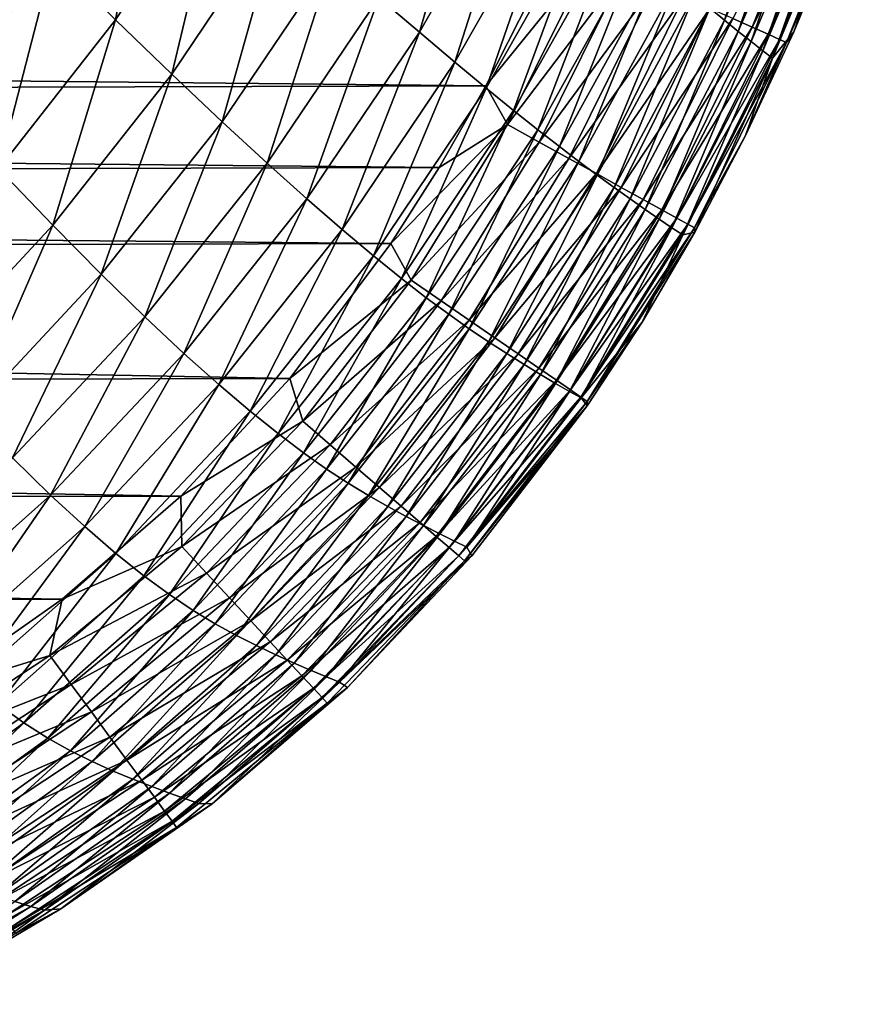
# Model space of a CAD drawing. Header units: metres. Extents: x -36 to 82, y -104 to 104.
# Tile 26 of 245: x 11.09 to 14.42, y -103.11 to -99.22. Entities that reach past the tile are written whole.
import ezdxf

# ---------------------------------------------------------------- set-up
doc = ezdxf.new("R2010")
doc.units = ezdxf.units.M
doc.layers.add('solid_FIT-SHOWER-153_SW0001', color=7, linetype='CONTINUOUS')

msp = doc.modelspace()

# ---------------------------------------------------------------- linework, layer by layer
at = {"layer": 'solid_FIT-SHOWER-153_SW0001'}
for points in [[(11.225257, -98.978554, -14.284266), (11.639279, -98.355476, -14.318007), (11.470763, -99.222504, -13.523234)], [(11.639279, -98.355476, -14.318007), (11.894329, -98.589325, -13.554794), (11.470763, -99.222504, -13.523234)], [(12.508847, -99.134537, -10.779952), (12.90964, -98.434814, -10.803015), (12.668374, -99.271294, -9.684706)], [(12.90964, -98.434814, -10.803015), (13.070707, -98.56691, -9.705391), (12.668374, -99.271294, -9.684706)], [(13.813272, -99.176903, 2.499219), (14.147563, -98.422325, 2.491454), (13.871118, -99.224144, 4.483791)], [(14.147563, -98.422325, 2.491454), (14.199776, -98.470955, 4.477202), (13.871118, -99.224144, 4.483791)], [(13.871118, -99.224144, 4.483791), (14.199776, -98.470955, 4.477202), (13.925433, -99.268143, 6.574761)], [(14.199776, -98.470955, 4.477202), (14.248517, -98.516426, 6.569259), (13.925433, -99.268143, 6.574761)], [(13.98068, -99.251976, 16.448061), (14.282809, -98.4953, 16.448601), (13.903913, -99.217842, 16.560923)], [(13.925433, -99.268143, 6.574761), (14.248517, -98.516426, 6.569259), (13.975814, -99.308472, 8.772879)], [(14.248517, -98.516426, 6.569259), (14.293585, -98.558235, 8.76836), (13.975814, -99.308472, 8.772879)], [(14.346518, -98.518181, 16.324326), (14.282809, -98.4953, 16.448601), (13.98068, -99.251976, 16.448061)], [(14.042502, -99.279457, 16.32366), (14.346518, -98.518181, 16.324326), (13.98068, -99.251976, 16.448061)], [(14.393409, -98.535019, 16.190079), (14.346518, -98.518181, 16.324326), (14.042502, -99.279457, 16.32366)], [(13.975814, -99.308472, 8.772879), (14.293585, -98.558235, 8.76836), (14.021478, -99.344437, 11.078933)], [(14.293585, -98.558235, 8.76836), (14.334416, -98.595566, 11.075296), (14.021478, -99.344437, 11.078933)], [(14.087968, -99.299675, 16.189287), (14.393409, -98.535019, 16.190079), (14.042502, -99.279457, 16.32366)], [(14.422026, -98.545296, 16.047422), (14.393409, -98.535019, 16.190079), (14.087968, -99.299675, 16.189287)], [(14.11566, -99.311981, 16.046509), (14.422026, -98.545296, 16.047422), (14.087968, -99.299675, 16.189287)], [(14.324741, -98.832047, 15.897711), (14.422026, -98.545296, 16.047422), (14.11566, -99.311981, 16.046509)], [(11.470763, -99.222504, -13.523234), (11.894329, -98.589325, -13.554794), (11.692576, -99.437469, -12.683267)], [(11.894329, -98.589325, -13.554794), (12.123755, -98.795876, -12.712329), (11.692576, -99.437469, -12.683267)], [(12.668374, -99.271294, -9.684706), (13.070707, -98.56691, -9.705391), (12.80863, -99.389503, -8.49983)], [(13.070707, -98.56691, -9.705391), (13.211125, -98.68174, -8.518282), (12.80863, -99.389503, -8.49983)], [(14.021478, -99.344437, 11.078933), (14.334416, -98.595566, 11.075296), (14.060274, -99.374138, 13.49389)], [(14.334416, -98.595566, 11.075296), (14.369131, -98.626465, 13.491096), (14.060274, -99.374138, 13.49389)], [(14.060274, -99.374138, 13.49389), (14.369131, -98.626465, 13.491096), (14.14429, -99.269531, 15.897127)], [(14.369131, -98.626465, 13.491096), (14.324741, -98.832047, 15.897711), (14.14429, -99.269531, 15.897127)], [(10.956178, -98.704018, -14.968903), (11.225257, -98.978554, -14.284266), (10.775013, -99.556778, -14.249972)], [(12.80863, -99.389503, -8.49983), (13.211125, -98.68174, -8.518282), (12.931675, -99.491524, -7.22264)], [(13.211125, -98.68174, -8.518282), (13.333091, -98.781548, -7.239059), (12.931675, -99.491524, -7.22264)], [(12.931675, -99.491524, -7.22264), (13.333091, -98.781548, -7.239059), (13.039707, -99.579613, -5.850672)], [(13.333091, -98.781548, -7.239059), (13.438948, -98.868446, -5.865272), (13.039707, -99.579613, -5.850672)], [(11.692576, -99.437469, -12.683267), (12.123755, -98.795876, -12.712329), (11.891067, -99.625275, -11.76179)], [(12.123755, -98.795876, -12.712329), (12.327993, -98.97686, -11.788262), (11.891067, -99.625275, -11.76179)], [(14.14429, -99.269531, 15.897127), (14.324741, -98.832047, 15.897711), (14.11566, -99.311981, 16.046509)], [(13.039707, -99.579613, -5.850672), (13.438948, -98.868446, -5.865272), (13.135081, -99.655884, -4.38172)], [(13.438948, -98.868446, -5.865272), (13.531211, -98.944412, -4.394674), (13.135081, -99.655884, -4.38172)], [(13.135081, -99.655884, -4.38172), (13.531211, -98.944412, -4.394674), (13.22016, -99.722435, -2.81359)], [(13.531211, -98.944412, -4.394674), (13.612406, -99.011406, -2.825031), (13.22016, -99.722435, -2.81359)], [(10.775013, -99.556778, -14.249972), (11.225257, -98.978554, -14.284266), (11.009849, -99.809898, -13.491106)], [(11.225257, -98.978554, -14.284266), (11.470763, -99.222504, -13.523234), (11.009849, -99.809898, -13.491106)], [(11.891067, -99.625275, -11.76179), (12.327993, -98.97686, -11.788262), (12.067916, -99.788307, -10.756075)], [(12.327993, -98.97686, -11.788262), (12.508847, -99.134537, -10.779952), (12.067916, -99.788307, -10.756075)], [(13.345487, -98.969566, 16.897358), (13.105403, -99.136932, 16.90811), (12.930223, -99.482498, 16.90811)], [(13.015494, -99.635574, 16.897346), (13.345487, -98.969566, 16.897358), (12.930223, -99.482498, 16.90811)], [(13.475733, -99.027473, 16.865675), (13.345487, -98.969566, 16.897358), (13.015494, -99.635574, 16.897346)], [(13.140306, -99.704491, 16.865631), (13.475733, -99.027473, 16.865675), (13.015494, -99.635574, 16.897346)], [(13.598115, -99.081886, 16.814623), (13.475733, -99.027473, 16.865675), (13.140306, -99.704491, 16.865631)], [(13.22016, -99.722435, -2.81359), (13.612406, -99.011406, -2.825031), (13.297308, -99.781372, -1.14409)], [(13.612406, -99.011406, -2.825031), (13.685057, -99.071381, -1.154109), (13.297308, -99.781372, -1.14409)], [(13.257574, -99.769241, 16.814531), (13.598115, -99.081886, 16.814623), (13.140306, -99.704491, 16.865631)], [(13.711216, -99.132172, 16.74577), (13.598115, -99.081886, 16.814623), (13.257574, -99.769241, 16.814531)], [(13.297308, -99.781372, -1.14409), (13.685057, -99.071381, -1.154109), (13.368751, -99.834694, 0.628868)], [(13.685057, -99.071381, -1.154109), (13.751553, -99.126198, 0.620216), (13.368751, -99.834694, 0.628868)], [(-13.067122, -99.215973, 16.90811), (12.930223, -99.482498, 16.90811), (13.105403, -99.136932, 16.90811)], [(12.067916, -99.788307, -10.756075), (12.508847, -99.134537, -10.779952), (12.225046, -99.929054, -9.663363)], [(12.508847, -99.134537, -10.779952), (12.668374, -99.271294, -9.684706), (12.225046, -99.929054, -9.663363)], [(13.36594, -99.829079, 16.745613), (13.711216, -99.132172, 16.74577), (13.257574, -99.769241, 16.814531)], [(13.813621, -99.177696, 16.660681), (13.711216, -99.132172, 16.74577), (13.36594, -99.829079, 16.745613)], [(13.368751, -99.834694, 0.628868), (13.751553, -99.126198, 0.620216), (13.435699, -99.88356, 2.506574)], [(13.751553, -99.126198, 0.620216), (13.813272, -99.176903, 2.499219), (13.435699, -99.88356, 2.506574)], [(13.464046, -99.883247, 16.66045), (13.813621, -99.177696, 16.660681), (13.36594, -99.829079, 16.745613)], [(13.435699, -99.88356, 2.506574), (13.813272, -99.176903, 2.499219), (13.498885, -99.928764, 4.489954)], [(13.903913, -99.217842, 16.560923), (13.813621, -99.177696, 16.660681), (13.464046, -99.883247, 16.66045)], [(13.813272, -99.176903, 2.499219), (13.871118, -99.224144, 4.483791), (13.498885, -99.928764, 4.489954)], [(-13.067122, -99.215973, 16.90811), (-12.890129, -99.55616, 16.90811), (12.930223, -99.482498, 16.90811)], [(13.550538, -99.931, 16.560606), (13.903913, -99.217842, 16.560923), (13.464046, -99.883247, 16.66045)], [(13.98068, -99.251976, 16.448061), (13.903913, -99.217842, 16.560923), (13.550538, -99.931, 16.560606)], [(11.009849, -99.809898, -13.491106), (11.470763, -99.222504, -13.523234), (11.222959, -100.032433, -12.653646)], [(11.470763, -99.222504, -13.523234), (11.692576, -99.437469, -12.683267), (11.222959, -100.032433, -12.653646)], [(13.498885, -99.928764, 4.489954), (13.871118, -99.224144, 4.483791), (13.558471, -99.970634, 6.579863)], [(13.624055, -99.971596, 16.447653), (13.98068, -99.251976, 16.448061), (13.550538, -99.931, 16.560606)], [(13.871118, -99.224144, 4.483791), (13.925433, -99.268143, 6.574761), (13.558471, -99.970634, 6.579863)], [(14.042502, -99.279457, 16.32366), (13.98068, -99.251976, 16.448061), (13.624055, -99.971596, 16.447653)], [(12.225046, -99.929054, -9.663363), (12.668374, -99.271294, -9.684706), (12.364378, -100.050003, -8.480892)], [(12.668374, -99.271294, -9.684706), (12.80863, -99.389503, -8.49983), (12.364378, -100.050003, -8.480892)], [(13.558471, -99.970634, 6.579863), (13.925433, -99.268143, 6.574761), (13.613853, -100.008888, 8.777057)], [(13.925433, -99.268143, 6.574761), (13.975814, -99.308472, 8.772879), (13.613853, -100.008888, 8.777057)], [(13.683242, -100.004272, 16.323158), (14.042502, -99.279457, 16.32366), (13.624055, -99.971596, 16.447653)], [(14.087968, -99.299675, 16.189287), (14.042502, -99.279457, 16.32366), (13.683242, -100.004272, 16.323158)], [(13.953825, -99.678848, 15.896648), (14.14429, -99.269531, 15.897127), (14.11566, -99.311981, 16.046509)], [(14.060274, -99.374138, 13.49389), (14.14429, -99.269531, 15.897127), (13.953825, -99.678848, 15.896648)], [(13.613853, -100.008888, 8.777057), (13.975814, -99.308472, 8.772879), (13.664042, -100.042923, 11.082314)], [(13.975814, -99.308472, 8.772879), (14.021478, -99.344437, 11.078933), (13.664042, -100.042923, 11.082314)], [(13.726741, -100.028297, 16.188692), (14.087968, -99.299675, 16.189287), (13.683242, -100.004272, 16.323158)], [(14.11566, -99.311981, 16.046509), (14.087968, -99.299675, 16.189287), (13.726741, -100.028297, 16.188692)], [(13.753195, -100.0429, 16.04582), (14.11566, -99.311981, 16.046509), (13.726741, -100.028297, 16.188692)], [(13.953825, -99.678848, 15.896648), (14.11566, -99.311981, 16.046509), (13.753195, -100.0429, 16.04582)], [(13.664042, -100.042923, 11.082314), (14.021478, -99.344437, 11.078933), (13.706642, -100.070992, 13.496523)], [(14.021478, -99.344437, 11.078933), (14.060274, -99.374138, 13.49389), (13.706642, -100.070992, 13.496523)], [(13.706642, -100.070992, 13.496523), (14.060274, -99.374138, 13.49389), (13.754448, -100.059875, 15.896288)], [(14.060274, -99.374138, 13.49389), (13.953825, -99.678848, 15.896648), (13.754448, -100.059875, 15.896288)], [(12.364378, -100.050003, -8.480892), (12.80863, -99.389503, -8.49983), (12.487836, -100.153641, -7.205916)], [(12.80863, -99.389503, -8.49983), (12.931675, -99.491524, -7.22264), (12.487836, -100.153641, -7.205916)], [(11.222959, -100.032433, -12.653646), (11.692576, -99.437469, -12.683267), (11.414677, -100.226295, -11.734803)], [(11.692576, -99.437469, -12.683267), (11.891067, -99.625275, -11.76179), (11.414677, -100.226295, -11.734803)], [(-12.890129, -99.55616, 16.90811), (12.746457, -99.804489, 16.90811), (12.930223, -99.482498, 16.90811)], [(12.487836, -100.153641, -7.205916), (12.931675, -99.491524, -7.22264), (12.597464, -100.242348, -5.835949)], [(12.931675, -99.491524, -7.22264), (13.039707, -99.579613, -5.850672), (12.597464, -100.242348, -5.835949)], [(13.015494, -99.635574, 16.897346), (12.930223, -99.482498, 16.90811), (12.746457, -99.804489, 16.90811)], [(-12.890129, -99.55616, 16.90811), (-12.704674, -99.872894, 16.90811), (12.746457, -99.804489, 16.90811)], [(12.597464, -100.242348, -5.835949), (13.039707, -99.579613, -5.850672), (12.695434, -100.318359, -4.368814)], [(13.039707, -99.579613, -5.850672), (13.135081, -99.655884, -4.38172), (12.695434, -100.318359, -4.368814)], [(11.414677, -100.226295, -11.734803), (11.891067, -99.625275, -11.76179), (11.586564, -100.393974, -10.731757)], [(11.891067, -99.625275, -11.76179), (12.067916, -99.788307, -10.756075), (11.586564, -100.393974, -10.731757)], [(13.015494, -99.635574, 16.897346), (12.746457, -99.804489, 16.90811), (12.555973, -100.10479, 16.90811)], [(12.636459, -100.249596, 16.897341), (13.015494, -99.635574, 16.897346), (12.555973, -100.10479, 16.90811)], [(13.140306, -99.704491, 16.865631), (13.015494, -99.635574, 16.897346), (12.636459, -100.249596, 16.897341)], [(12.695434, -100.318359, -4.368814), (13.135081, -99.655884, -4.38172), (12.78393, -100.383919, -2.802349)], [(13.135081, -99.655884, -4.38172), (13.22016, -99.722435, -2.81359), (12.78393, -100.383919, -2.802349)], [(13.754448, -100.059875, 15.896288), (13.953825, -99.678848, 15.896648), (13.753195, -100.0429, 16.04582)], [(12.753847, -100.330505, 16.86561), (13.140306, -99.704491, 16.865631), (12.636459, -100.249596, 16.897341)], [(13.257574, -99.769241, 16.814531), (13.140306, -99.704491, 16.865631), (12.753847, -100.330505, 16.86561)], [(12.78393, -100.383919, -2.802349), (13.22016, -99.722435, -2.81359), (12.865134, -100.441261, -1.134392)], [(13.22016, -99.722435, -2.81359), (13.297308, -99.781372, -1.14409), (12.865134, -100.441261, -1.134392)], [(11.586564, -100.393974, -10.731757), (12.067916, -99.788307, -10.756075), (11.74041, -100.538071, -9.641677)], [(12.067916, -99.788307, -10.756075), (12.225046, -99.929054, -9.663363), (11.74041, -100.538071, -9.641677)], [(12.864137, -100.406525, 16.814484), (13.257574, -99.769241, 16.814531), (12.753847, -100.330505, 16.86561)], [(13.36594, -99.829079, 16.745613), (13.257574, -99.769241, 16.814531), (12.864137, -100.406525, 16.814484)], [(12.865134, -100.441261, -1.134392), (13.297308, -99.781372, -1.14409), (12.941094, -100.492508, 0.637117)], [(13.297308, -99.781372, -1.14409), (13.368751, -99.834694, 0.628868), (12.941094, -100.492508, 0.637117)], [(-12.704674, -99.872894, 16.90811), (12.555973, -100.10479, 16.90811), (12.746457, -99.804489, 16.90811)], [(11.009849, -99.809898, -13.491106), (11.222959, -100.032433, -12.653646), (10.714763, -100.578979, -12.623953)], [(12.966049, -100.476768, 16.745533), (13.36594, -99.829079, 16.745613), (12.864137, -100.406525, 16.814484)], [(12.941094, -100.492508, 0.637117), (13.368751, -99.834694, 0.628868), (13.012842, -100.538979, 2.513487)], [(13.464046, -99.883247, 16.66045), (13.36594, -99.829079, 16.745613), (12.966049, -100.476768, 16.745533)], [(13.368751, -99.834694, 0.628868), (13.435699, -99.88356, 2.506574), (13.012842, -100.538979, 2.513487)], [(-12.704674, -99.872894, 16.90811), (-12.513104, -100.167725, 16.90811), (12.555973, -100.10479, 16.90811)], [(13.05831, -100.540359, 16.66033), (13.464046, -99.883247, 16.66045), (12.966049, -100.476768, 16.745533)], [(13.012842, -100.538979, 2.513487), (13.435699, -99.88356, 2.506574), (13.080929, -100.581566, 4.495675)], [(13.550538, -99.931, 16.560606), (13.464046, -99.883247, 16.66045), (13.05831, -100.540359, 16.66033)], [(13.435699, -99.88356, 2.506574), (13.498885, -99.928764, 4.489954), (13.080929, -100.581566, 4.495675)], [(11.74041, -100.538071, -9.641677), (12.225046, -99.929054, -9.663363), (11.877999, -100.661186, -8.461731)], [(12.225046, -99.929054, -9.663363), (12.364378, -100.050003, -8.480892), (11.877999, -100.661186, -8.461731)], [(13.13964, -100.596413, 16.560442), (13.550538, -99.931, 16.560606), (13.05831, -100.540359, 16.66033)], [(13.080929, -100.581566, 4.495675), (13.498885, -99.928764, 4.489954), (13.145335, -100.62075, 6.584557)], [(13.624055, -99.971596, 16.447653), (13.550538, -99.931, 16.560606), (13.13964, -100.596413, 16.560442)], [(13.498885, -99.928764, 4.489954), (13.558471, -99.970634, 6.579863), (13.145335, -100.62075, 6.584557)], [(13.208763, -100.644058, 16.447441), (13.624055, -99.971596, 16.447653), (13.13964, -100.596413, 16.560442)], [(13.145335, -100.62075, 6.584557), (13.558471, -99.970634, 6.579863), (13.20527, -100.65638, 8.78089)], [(13.558471, -99.970634, 6.579863), (13.613853, -100.008888, 8.777057), (13.20527, -100.65638, 8.78089)], [(13.683242, -100.004272, 16.323158), (13.624055, -99.971596, 16.447653), (13.208763, -100.644058, 16.447441)], [(10.714763, -100.578979, -12.623953), (11.222959, -100.032433, -12.653646), (10.898716, -100.778145, -11.707737)], [(11.222959, -100.032433, -12.653646), (11.414677, -100.226295, -11.734803), (10.898716, -100.778145, -11.707737)], [(13.20527, -100.65638, 8.78089), (13.613853, -100.008888, 8.777057), (13.259552, -100.688004, 11.085434)], [(13.264403, -100.682404, 16.322899), (13.683242, -100.004272, 16.323158), (13.208763, -100.644058, 16.447441)], [(13.613853, -100.008888, 8.777057), (13.664042, -100.042923, 11.082314), (13.259552, -100.688004, 11.085434)], [(13.726741, -100.028297, 16.188692), (13.683242, -100.004272, 16.323158), (13.264403, -100.682404, 16.322899)], [(13.305283, -100.710579, 16.188383), (13.726741, -100.028297, 16.188692), (13.264403, -100.682404, 16.322899)], [(13.753195, -100.0429, 16.04582), (13.726741, -100.028297, 16.188692), (13.305283, -100.710579, 16.188383)], [(11.877999, -100.661186, -8.461731), (12.364378, -100.050003, -8.480892), (12.001123, -100.765907, -7.189099)], [(12.364378, -100.050003, -8.480892), (12.487836, -100.153641, -7.205916), (12.001123, -100.765907, -7.189099)], [(13.259552, -100.688004, 11.085434), (13.664042, -100.042923, 11.082314), (13.305571, -100.714035, 13.498985)], [(13.330125, -100.727699, 16.045465), (13.753195, -100.0429, 16.04582), (13.305283, -100.710579, 16.188383)], [(13.664042, -100.042923, 11.082314), (13.706642, -100.070992, 13.496523), (13.305571, -100.714035, 13.498985)], [(13.305571, -100.714035, 13.498985), (13.706642, -100.070992, 13.496523), (13.546484, -100.41436, 15.896031)], [(13.754448, -100.059875, 15.896288), (13.753195, -100.0429, 16.04582), (13.330125, -100.727699, 16.045465)], [(13.546484, -100.41436, 15.896031), (13.754448, -100.059875, 15.896288), (13.330125, -100.727699, 16.045465)], [(13.706642, -100.070992, 13.496523), (13.754448, -100.059875, 15.896288), (13.546484, -100.41436, 15.896031)], [(-12.513104, -100.167725, 16.90811), (12.15721, -100.637787, 16.90811), (12.555973, -100.10479, 16.90811)], [(12.636459, -100.249596, 16.897341), (12.555973, -100.10479, 16.90811), (12.15721, -100.637787, 16.90811)], [(12.001123, -100.765907, -7.189099), (12.487836, -100.153641, -7.205916), (12.111661, -100.854721, -5.821269)], [(12.487836, -100.153641, -7.205916), (12.597464, -100.242348, -5.835949), (12.111661, -100.854721, -5.821269)], [(-12.513104, -100.167725, 16.90811), (-12.114929, -100.688164, 16.90811), (12.15721, -100.637787, 16.90811)], [(10.898716, -100.778145, -11.707737), (11.414677, -100.226295, -11.734803), (11.064691, -100.949821, -10.707378)], [(11.414677, -100.226295, -11.734803), (11.586564, -100.393974, -10.731757), (11.064691, -100.949821, -10.707378)], [(12.111661, -100.854721, -5.821269), (12.597464, -100.242348, -5.835949), (12.211593, -100.930008, -4.356082)], [(12.208513, -100.805923, 16.897343), (12.636459, -100.249596, 16.897341), (12.15721, -100.637787, 16.90811)], [(12.753847, -100.330505, 16.86561), (12.636459, -100.249596, 16.897341), (12.208513, -100.805923, 16.897343)], [(12.597464, -100.242348, -5.835949), (12.695434, -100.318359, -4.368814), (12.211593, -100.930008, -4.356082)], [(12.316537, -100.899017, 16.865612), (12.753847, -100.330505, 16.86561), (12.208513, -100.805923, 16.897343)], [(12.211593, -100.930008, -4.356082), (12.695434, -100.318359, -4.368814), (12.302904, -100.99411, -2.791397)], [(12.695434, -100.318359, -4.368814), (12.78393, -100.383919, -2.802349), (12.302904, -100.99411, -2.791397)], [(12.864137, -100.406525, 16.814484), (12.753847, -100.330505, 16.86561), (12.316537, -100.899017, 16.865612)], [(12.302904, -100.99411, -2.791397), (12.78393, -100.383919, -2.802349), (12.387583, -101.049393, -1.125074)], [(12.78393, -100.383919, -2.802349), (12.865134, -100.441261, -1.134392), (12.387583, -101.049393, -1.125074)], [(11.064691, -100.949821, -10.707378), (11.586564, -100.393974, -10.731757), (11.214339, -101.09668, -9.619972)], [(11.586564, -100.393974, -10.731757), (11.74041, -100.538071, -9.641677), (11.214339, -101.09668, -9.619972)], [(12.418028, -100.986481, 16.814489), (12.864137, -100.406525, 16.814484), (12.316537, -100.899017, 16.865612)], [(12.966049, -100.476768, 16.745533), (12.864137, -100.406525, 16.814484), (12.418028, -100.986481, 16.814489)], [(13.305571, -100.714035, 13.498985), (13.546484, -100.41436, 15.896031), (13.329885, -100.744827, 15.895885)], [(13.329885, -100.744827, 15.895885), (13.546484, -100.41436, 15.896031), (13.330125, -100.727699, 16.045465)], [(12.387583, -101.049393, -1.125074), (12.865134, -100.441261, -1.134392), (12.467481, -101.098122, 0.644932)], [(12.865134, -100.441261, -1.134392), (12.941094, -100.492508, 0.637117), (12.467481, -101.098122, 0.644932)], [(12.511811, -101.067299, 16.745543), (12.966049, -100.476768, 16.745533), (12.418028, -100.986481, 16.814489)], [(12.467481, -101.098122, 0.644932), (12.941094, -100.492508, 0.637117), (12.543444, -101.141708, 2.519944)], [(13.05831, -100.540359, 16.66033), (12.966049, -100.476768, 16.745533), (12.511811, -101.067299, 16.745543)], [(12.941094, -100.492508, 0.637117), (13.012842, -100.538979, 2.513487), (12.543444, -101.141708, 2.519944)], [(11.214339, -101.09668, -9.619972), (11.74041, -100.538071, -9.641677), (11.349318, -101.221436, -8.442612)], [(11.74041, -100.538071, -9.641677), (11.877999, -100.661186, -8.461731), (11.349318, -101.221436, -8.442612)], [(12.596712, -101.140465, 16.660345), (13.05831, -100.540359, 16.66033), (12.511811, -101.067299, 16.745543)], [(12.543444, -101.141708, 2.519944), (13.012842, -100.538979, 2.513487), (12.615844, -101.181221, 4.500953)], [(13.13964, -100.596413, 16.560442), (13.05831, -100.540359, 16.66033), (12.596712, -101.140465, 16.660345)], [(13.012842, -100.538979, 2.513487), (13.080929, -100.581566, 4.495675), (12.615844, -101.181221, 4.500953)], [(12.671556, -101.204964, 16.560463), (13.13964, -100.596413, 16.560442), (12.596712, -101.140465, 16.660345)], [(12.615844, -101.181221, 4.500953), (13.080929, -100.581566, 4.495675), (12.684482, -101.217255, 6.58885)], [(13.208763, -100.644058, 16.447441), (13.13964, -100.596413, 16.560442), (12.671556, -101.204964, 16.560463)], [(13.080929, -100.581566, 4.495675), (13.145335, -100.62075, 6.584557), (12.684482, -101.217255, 6.58885)], [(-12.114929, -100.688164, 16.90811), (11.728063, -101.101326, 16.90811), (12.15721, -100.637787, 16.90811)], [(12.208513, -100.805923, 16.897343), (12.15721, -100.637787, 16.90811), (11.728063, -101.101326, 16.90811)], [(12.735168, -101.259781, 16.44747), (13.208763, -100.644058, 16.447441), (12.671556, -101.204964, 16.560463)], [(12.684482, -101.217255, 6.58885), (13.145335, -100.62075, 6.584557), (12.748391, -101.249825, 8.784386)], [(13.264403, -100.682404, 16.322899), (13.208763, -100.644058, 16.447441), (12.735168, -101.259781, 16.44747)], [(13.145335, -100.62075, 6.584557), (13.20527, -100.65638, 8.78089), (12.748391, -101.249825, 8.784386)], [(12.748391, -101.249825, 8.784386), (13.20527, -100.65638, 8.78089), (12.806216, -101.278648, 11.088296)], [(13.20527, -100.65638, 8.78089), (13.259552, -100.688004, 11.085434), (12.806216, -101.278648, 11.088296)], [(-12.114929, -100.688164, 16.90811), (-11.685543, -101.141991, 16.90811), (11.728063, -101.101326, 16.90811)], [(11.349318, -101.221436, -8.442612), (11.877999, -100.661186, -8.461731), (11.471281, -101.326767, -7.172402)], [(11.877999, -100.661186, -8.461731), (12.001123, -100.765907, -7.189099), (11.471281, -101.326767, -7.172402)], [(12.786372, -101.303909, 16.322933), (13.264403, -100.682404, 16.322899), (12.735168, -101.259781, 16.44747)], [(13.305283, -100.710579, 16.188383), (13.264403, -100.682404, 16.322899), (12.786372, -101.303909, 16.322933)], [(12.806216, -101.278648, 11.088296), (13.259552, -100.688004, 11.085434), (12.855174, -101.302315, 13.501274)], [(13.259552, -100.688004, 11.085434), (13.305571, -100.714035, 13.498985), (12.855174, -101.302315, 13.501274)], [(12.823995, -101.336327, 16.188423), (13.305283, -100.710579, 16.188383), (12.786372, -101.303909, 16.322933)], [(13.330125, -100.727699, 16.045465), (13.305283, -100.710579, 16.188383), (12.823995, -101.336327, 16.188423)], [(12.84686, -101.356026, 16.045513), (13.330125, -100.727699, 16.045465), (12.823995, -101.336327, 16.188423)], [(13.329885, -100.744827, 15.895885), (13.330125, -100.727699, 16.045465), (12.84686, -101.356026, 16.045513)], [(12.855174, -101.302315, 13.501274), (13.305571, -100.714035, 13.498985), (13.329885, -100.744827, 15.895885)], [(11.471281, -101.326767, -7.172402), (12.001123, -100.765907, -7.189099), (11.581943, -101.415268, -5.806798)], [(12.001123, -100.765907, -7.189099), (12.111661, -100.854721, -5.821269), (11.581943, -101.415268, -5.806798)], [(12.875545, -101.336067, 15.89594), (13.329885, -100.744827, 15.895885), (12.84686, -101.356026, 16.045513)], [(12.855174, -101.302315, 13.501274), (13.329885, -100.744827, 15.895885), (12.875545, -101.336067, 15.89594)], [(11.732532, -101.299789, 16.89735), (12.208513, -100.805923, 16.897343), (11.728063, -101.101326, 16.90811)], [(12.316537, -100.899017, 16.865612), (12.208513, -100.805923, 16.897343), (11.732532, -101.299789, 16.89735)], [(11.581943, -101.415268, -5.806798), (12.111661, -100.854721, -5.821269), (11.683078, -101.489426, -4.343646)], [(12.111661, -100.854721, -5.821269), (12.211593, -100.930008, -4.356082), (11.683078, -101.489426, -4.343646)], [(11.683078, -101.489426, -4.343646), (12.211593, -100.930008, -4.356082), (11.776466, -101.551712, -2.780819)], [(11.829415, -101.404335, 16.865643), (12.316537, -100.899017, 16.865612), (11.732532, -101.299789, 16.89735)], [(12.211593, -100.930008, -4.356082), (12.302904, -100.99411, -2.791397), (11.776466, -101.551712, -2.780819)], [(12.418028, -100.986481, 16.814489), (12.316537, -100.899017, 16.865612), (11.829415, -101.404335, 16.865643)], [(11.064691, -100.949821, -10.707378), (11.214339, -101.09668, -9.619972), (10.646708, -101.603195, -9.598571)], [(11.776466, -101.551712, -2.780819), (12.302904, -100.99411, -2.791397), (11.863889, -101.604591, -1.116188)], [(11.920444, -101.502556, 16.814556), (12.418028, -100.986481, 16.814489), (11.829415, -101.404335, 16.865643)], [(12.302904, -100.99411, -2.791397), (12.387583, -101.049393, -1.125074), (11.863889, -101.604591, -1.116188)], [(12.511811, -101.067299, 16.745543), (12.418028, -100.986481, 16.814489), (11.920444, -101.502556, 16.814556)], [(11.863889, -101.604591, -1.116188), (12.387583, -101.049393, -1.125074), (11.946993, -101.650436, 0.652284)], [(12.004565, -101.59333, 16.745657), (12.511811, -101.067299, 16.745543), (11.920444, -101.502556, 16.814556)], [(12.387583, -101.049393, -1.125074), (12.467481, -101.098122, 0.644932), (11.946993, -101.650436, 0.652284)], [(12.596712, -101.140465, 16.660345), (12.511811, -101.067299, 16.745543), (12.004565, -101.59333, 16.745657)], [(-11.685543, -101.141991, 16.90811), (11.26066, -101.507156, 16.90811), (11.728063, -101.101326, 16.90811)], [(10.646708, -101.603195, -9.598571), (11.214339, -101.09668, -9.619972), (10.778152, -101.729118, -8.423801)], [(11.214339, -101.09668, -9.619972), (11.349318, -101.221436, -8.442612), (10.778152, -101.729118, -8.423801)], [(11.732532, -101.299789, 16.89735), (11.728063, -101.101326, 16.90811), (11.26066, -101.507156, 16.90811)], [(11.946993, -101.650436, 0.652284), (12.467481, -101.098122, 0.644932), (12.026437, -101.690804, 2.525937)], [(12.467481, -101.098122, 0.644932), (12.543444, -101.141708, 2.519944), (12.026437, -101.690804, 2.525937)], [(-11.685543, -101.141991, 16.90811), (-11.216462, -101.541397, 16.90811), (11.26066, -101.507156, 16.90811)], [(12.080726, -101.675507, 16.660515), (12.596712, -101.140465, 16.660345), (12.004565, -101.59333, 16.745657)], [(12.026437, -101.690804, 2.525937), (12.543444, -101.141708, 2.519944), (12.102412, -101.726883, 4.505793)], [(12.671556, -101.204964, 16.560463), (12.596712, -101.140465, 16.660345), (12.080726, -101.675507, 16.660515)], [(12.543444, -101.141708, 2.519944), (12.615844, -101.181221, 4.500953), (12.102412, -101.726883, 4.505793)], [(12.102412, -101.726883, 4.505793), (12.615844, -101.181221, 4.500953), (12.17455, -101.75943, 6.592752)], [(12.615844, -101.181221, 4.500953), (12.684482, -101.217255, 6.58885), (12.17455, -101.75943, 6.592752)], [(10.778152, -101.729118, -8.423801), (11.349318, -101.221436, -8.442612), (10.898051, -101.834663, -7.156041)], [(11.349318, -101.221436, -8.442612), (11.471281, -101.326767, -7.172402), (10.898051, -101.834663, -7.156041)], [(12.14787, -101.747963, 16.560696), (12.671556, -101.204964, 16.560463), (12.080726, -101.675507, 16.660515)], [(12.735168, -101.259781, 16.44747), (12.671556, -101.204964, 16.560463), (12.14787, -101.747963, 16.560696)], [(12.17455, -101.75943, 6.592752), (12.684482, -101.217255, 6.58885), (12.241727, -101.78862, 8.787555)], [(12.684482, -101.217255, 6.58885), (12.748391, -101.249825, 8.784386), (12.241727, -101.78862, 8.787555)], [(12.204947, -101.809547, 16.447769), (12.735168, -101.259781, 16.44747), (12.14787, -101.747963, 16.560696)], [(12.786372, -101.303909, 16.322933), (12.735168, -101.259781, 16.44747), (12.204947, -101.809547, 16.447769)], [(12.241727, -101.78862, 8.787555), (12.748391, -101.249825, 8.784386), (12.302437, -101.814346, 11.090905)], [(12.748391, -101.249825, 8.784386), (12.806216, -101.278648, 11.088296), (12.302437, -101.814346, 11.090905)], [(12.302437, -101.814346, 11.090905), (12.806216, -101.278648, 11.088296), (12.353765, -101.835419, 13.503388)], [(12.806216, -101.278648, 11.088296), (12.855174, -101.302315, 13.501274), (12.353765, -101.835419, 13.503388)], [(11.211475, -101.730133, 16.897364), (11.732532, -101.299789, 16.89735), (11.26066, -101.507156, 16.90811)], [(11.829415, -101.404335, 16.865643), (11.732532, -101.299789, 16.89735), (11.211475, -101.730133, 16.897364)], [(12.250901, -101.859138, 16.323301), (12.786372, -101.303909, 16.322933), (12.204947, -101.809547, 16.447769)], [(12.823995, -101.336327, 16.188423), (12.786372, -101.303909, 16.322933), (12.250901, -101.859138, 16.323301)], [(12.353765, -101.835419, 13.503388), (12.855174, -101.302315, 13.501274), (12.875545, -101.336067, 15.89594)], [(10.898051, -101.834663, -7.156041), (11.471281, -101.326767, -7.172402), (11.007949, -101.922508, -5.7927)], [(11.471281, -101.326767, -7.172402), (11.581943, -101.415268, -5.806798), (11.007949, -101.922508, -5.7927)], [(12.284681, -101.895592, 16.188862), (12.823995, -101.336327, 16.188423), (12.250901, -101.859138, 16.323301)], [(12.84686, -101.356026, 16.045513), (12.823995, -101.336327, 16.188423), (12.284681, -101.895592, 16.188862)], [(12.305234, -101.91777, 16.046019), (12.84686, -101.356026, 16.045513), (12.284681, -101.895592, 16.188862)], [(12.384919, -101.855331, 15.896417), (12.84686, -101.356026, 16.045513), (12.305234, -101.91777, 16.046019)], [(12.353765, -101.835419, 13.503388), (12.875545, -101.336067, 15.89594), (12.384919, -101.855331, 15.896417)], [(12.384919, -101.855331, 15.896417), (12.875545, -101.336067, 15.89594), (12.84686, -101.356026, 16.045513)], [(11.007949, -101.922508, -5.7927), (11.581943, -101.415268, -5.806798), (11.109409, -101.995239, -4.331629)], [(11.581943, -101.415268, -5.806798), (11.683078, -101.489426, -4.343646), (11.109409, -101.995239, -4.331629)], [(11.296022, -101.844719, 16.8657), (11.829415, -101.404335, 16.865643), (11.211475, -101.730133, 16.897364)], [(11.920444, -101.502556, 16.814556), (11.829415, -101.404335, 16.865643), (11.296022, -101.844719, 16.8657)], [(-11.216462, -101.541397, 16.90811), (10.734815, -101.876396, 16.90811), (11.26066, -101.507156, 16.90811)], [(11.211475, -101.730133, 16.897364), (11.26066, -101.507156, 16.90811), (10.734815, -101.876396, 16.90811)], [(11.109409, -101.995239, -4.331629), (11.683078, -101.489426, -4.343646), (11.204001, -102.055435, -2.770701)], [(11.683078, -101.489426, -4.343646), (11.776466, -101.551712, -2.780819), (11.204001, -102.055435, -2.770701)], [(11.375467, -101.952393, 16.814678), (11.920444, -101.502556, 16.814556), (11.296022, -101.844719, 16.8657)], [(12.004565, -101.59333, 16.745657), (11.920444, -101.502556, 16.814556), (11.375467, -101.952393, 16.814678)], [(11.204001, -102.055435, -2.770701), (11.776466, -101.551712, -2.780819), (11.29329, -102.105659, -1.107788)], [(11.776466, -101.551712, -2.780819), (11.863889, -101.604591, -1.116188), (11.29329, -102.105659, -1.107788)], [(11.29329, -102.105659, -1.107788), (11.863889, -101.604591, -1.116188), (11.378716, -102.148384, 0.659145)], [(11.448891, -102.051903, 16.745865), (12.004565, -101.59333, 16.745657), (11.375467, -101.952393, 16.814678)], [(11.863889, -101.604591, -1.116188), (11.946993, -101.650436, 0.652284), (11.378716, -102.148384, 0.659145)], [(12.080726, -101.675507, 16.660515), (12.004565, -101.59333, 16.745657), (11.448891, -102.051903, 16.745865)], [(11.378716, -102.148384, 0.659145), (11.946993, -101.650436, 0.652284), (11.460752, -102.185295, 2.531458)], [(11.946993, -101.650436, 0.652284), (12.026437, -101.690804, 2.525937), (11.460752, -102.185295, 2.531458)], [(11.515375, -102.142006, 16.660824), (12.080726, -101.675507, 16.660515), (11.448891, -102.051903, 16.745865)], [(11.460752, -102.185295, 2.531458), (12.026437, -101.690804, 2.525937), (11.539415, -102.21772, 4.510199)], [(12.14787, -101.747963, 16.560696), (12.080726, -101.675507, 16.660515), (11.515375, -102.142006, 16.660824)], [(12.026437, -101.690804, 2.525937), (12.102412, -101.726883, 4.505793), (11.539415, -102.21772, 4.510199)], [(10.650394, -102.099579, 16.897383), (11.211475, -101.730133, 16.897364), (10.734815, -101.876396, 16.90811)], [(11.296022, -101.844719, 16.8657), (11.211475, -101.730133, 16.897364), (10.650394, -102.099579, 16.897383)], [(11.539415, -102.21772, 4.510199), (12.102412, -101.726883, 4.505793), (11.614182, -102.246552, 6.596273)], [(12.102412, -101.726883, 4.505793), (12.17455, -101.75943, 6.592752), (11.614182, -102.246552, 6.596273)], [(11.574001, -102.221458, 16.561119), (12.14787, -101.747963, 16.560696), (11.515375, -102.142006, 16.660824)], [(12.204947, -101.809547, 16.447769), (12.14787, -101.747963, 16.560696), (11.574001, -102.221458, 16.561119)], [(11.614182, -102.246552, 6.596273), (12.17455, -101.75943, 6.592752), (11.683792, -102.272148, 8.790408)], [(12.17455, -101.75943, 6.592752), (12.241727, -101.78862, 8.787555), (11.683792, -102.272148, 8.790408)], [(11.623851, -102.289024, 16.448313), (12.204947, -101.809547, 16.447769), (11.574001, -102.221458, 16.561119)], [(12.250901, -101.859138, 16.323301), (12.204947, -101.809547, 16.447769), (11.623851, -102.289024, 16.448313)], [(11.683792, -102.272148, 8.790408), (12.241727, -101.78862, 8.787555), (11.746616, -102.294586, 11.093267)], [(12.241727, -101.78862, 8.787555), (12.302437, -101.814346, 11.090905), (11.746616, -102.294586, 11.093267)], [(11.746616, -102.294586, 11.093267), (12.302437, -101.814346, 11.090905), (11.799656, -102.312904, 13.505326)], [(12.302437, -101.814346, 11.090905), (12.353765, -101.835419, 13.503388), (11.799656, -102.312904, 13.505326)], [(10.722396, -102.222374, 16.865772), (11.296022, -101.844719, 16.8657), (10.650394, -102.099579, 16.897383)], [(11.375467, -101.952393, 16.814678), (11.296022, -101.844719, 16.8657), (10.722396, -102.222374, 16.865772)], [(11.664005, -102.343445, 16.323971), (12.250901, -101.859138, 16.323301), (11.623851, -102.289024, 16.448313)], [(12.284681, -101.895592, 16.188862), (12.250901, -101.859138, 16.323301), (11.664005, -102.343445, 16.323971)], [(11.799656, -102.312904, 13.505326), (12.353765, -101.835419, 13.503388), (11.851169, -102.315025, 15.897288)], [(12.353765, -101.835419, 13.503388), (12.384919, -101.855331, 15.896417), (11.851169, -102.315025, 15.897288)], [(11.851169, -102.315025, 15.897288), (12.384919, -101.855331, 15.896417), (12.305234, -101.91777, 16.046019)], [(11.693546, -102.383484, 16.189659), (12.284681, -101.895592, 16.188862), (11.664005, -102.343445, 16.323971)], [(12.305234, -101.91777, 16.046019), (12.284681, -101.895592, 16.188862), (11.693546, -102.383484, 16.189659)], [(11.007949, -101.922508, -5.7927), (11.109409, -101.995239, -4.331629), (10.490207, -102.446251, -4.320153)], [(11.711555, -102.407898, 16.046938), (12.305234, -101.91777, 16.046019), (11.693546, -102.383484, 16.189659)], [(11.851169, -102.315025, 15.897288), (12.305234, -101.91777, 16.046019), (11.711555, -102.407898, 16.046938)], [(10.790059, -102.337776, 16.814835), (11.375467, -101.952393, 16.814678), (10.722396, -102.222374, 16.865772)], [(11.448891, -102.051903, 16.745865), (11.375467, -101.952393, 16.814678), (10.790059, -102.337776, 16.814835)], [(10.490207, -102.446251, -4.320153), (11.109409, -101.995239, -4.331629), (10.584993, -102.504173, -2.761126)], [(11.109409, -101.995239, -4.331629), (11.204001, -102.055435, -2.770701), (10.584993, -102.504173, -2.761126)], [(10.584993, -102.504173, -2.761126), (11.204001, -102.055435, -2.770701), (10.67513, -102.551598, -1.099927)], [(11.204001, -102.055435, -2.770701), (11.29329, -102.105659, -1.107788), (10.67513, -102.551598, -1.099927)], [(10.852604, -102.444443, 16.746132), (11.448891, -102.051903, 16.745865), (10.790059, -102.337776, 16.814835)], [(11.515375, -102.142006, 16.660824), (11.448891, -102.051903, 16.745865), (10.852604, -102.444443, 16.746132)], [(10.67513, -102.551598, -1.099927), (11.29329, -102.105659, -1.107788), (10.761845, -102.591072, 0.665489)], [(11.29329, -102.105659, -1.107788), (11.378716, -102.148384, 0.659145), (10.761845, -102.591072, 0.665489)], [(10.761845, -102.591072, 0.665489), (11.378716, -102.148384, 0.659145), (10.845433, -102.624413, 2.5365)], [(11.378716, -102.148384, 0.659145), (11.460752, -102.185295, 2.531458), (10.845433, -102.624413, 2.5365)], [(10.909248, -102.541054, 16.661221), (11.515375, -102.142006, 16.660824), (10.852604, -102.444443, 16.746132)], [(11.574001, -102.221458, 16.561119), (11.515375, -102.142006, 16.660824), (10.909248, -102.541054, 16.661221)], [(10.845433, -102.624413, 2.5365), (11.460752, -102.185295, 2.531458), (10.925754, -102.653061, 4.514175)], [(11.460752, -102.185295, 2.531458), (11.539415, -102.21772, 4.510199), (10.925754, -102.653061, 4.514175)], [(10.95921, -102.626259, 16.561661), (11.574001, -102.221458, 16.561119), (10.909248, -102.541054, 16.661221)], [(10.925754, -102.653061, 4.514175), (11.539415, -102.21772, 4.510199), (11.002139, -102.678078, 6.599426)], [(11.623851, -102.289024, 16.448313), (11.574001, -102.221458, 16.561119), (10.95921, -102.626259, 16.561661)], [(11.539415, -102.21772, 4.510199), (11.614182, -102.246552, 6.596273), (11.002139, -102.678078, 6.599426)], [(11.002139, -102.678078, 6.599426), (11.614182, -102.246552, 6.596273), (11.073224, -102.699982, 8.792955)], [(11.614182, -102.246552, 6.596273), (11.683792, -102.272148, 8.790408), (11.073224, -102.699982, 8.792955)], [(11.001709, -102.698746, 16.449011), (11.623851, -102.289024, 16.448313), (10.95921, -102.626259, 16.561661)], [(11.664005, -102.343445, 16.323971), (11.623851, -102.289024, 16.448313), (11.001709, -102.698746, 16.449011)], [(11.073224, -102.699982, 8.792955), (11.683792, -102.272148, 8.790408), (11.137287, -102.71904, 11.095388)], [(11.683792, -102.272148, 8.790408), (11.746616, -102.294586, 11.093267), (11.137287, -102.71904, 11.095388)], [(11.137287, -102.71904, 11.095388), (11.746616, -102.294586, 11.093267), (11.191291, -102.734543, 13.507087)], [(11.746616, -102.294586, 11.093267), (11.799656, -102.312904, 13.505326), (11.191291, -102.734543, 13.507087)], [(11.191291, -102.734543, 13.507087), (11.799656, -102.312904, 13.505326), (11.255356, -102.729401, 15.898511)], [(11.799656, -102.312904, 13.505326), (11.851169, -102.315025, 15.897288), (11.255356, -102.729401, 15.898511)], [(11.255356, -102.729401, 15.898511), (11.851169, -102.315025, 15.897288), (11.711555, -102.407898, 16.046938)], [(11.035963, -102.757164, 16.324831), (11.664005, -102.343445, 16.323971), (11.001709, -102.698746, 16.449011)], [(11.693546, -102.383484, 16.189659), (11.664005, -102.343445, 16.323971), (11.035963, -102.757164, 16.324831)], [(11.061191, -102.800186, 16.19068), (11.693546, -102.383484, 16.189659), (11.035963, -102.757164, 16.324831)], [(11.711555, -102.407898, 16.046938), (11.693546, -102.383484, 16.189659), (11.061191, -102.800186, 16.19068)], [(11.076611, -102.826485, 16.048117), (11.711555, -102.407898, 16.046938), (11.061191, -102.800186, 16.19068)], [(11.255356, -102.729401, 15.898511), (11.711555, -102.407898, 16.046938), (11.076611, -102.826485, 16.048117)], [(11.073224, -102.699982, 8.792955), (11.137287, -102.71904, 11.095388), (10.474113, -103.08902, 11.097279)], [(10.474113, -103.08902, 11.097279), (11.137287, -102.71904, 11.095388), (10.528279, -103.101715, 13.508674)], [(11.137287, -102.71904, 11.095388), (11.191291, -102.734543, 13.507087), (10.528279, -103.101715, 13.508674)], [(10.528279, -103.101715, 13.508674), (11.191291, -102.734543, 13.507087), (10.577158, -103.105423, 15.899992)], [(11.191291, -102.734543, 13.507087), (10.9282, -102.921822, 15.899221), (10.577158, -103.105423, 15.899992)], [(10.9282, -102.921822, 15.899221), (11.255356, -102.729401, 15.898511), (11.076611, -102.826485, 16.048117)], [(11.191291, -102.734543, 13.507087), (11.255356, -102.729401, 15.898511), (10.9282, -102.921822, 15.899221)]]:
    msp.add_3dface(points, dxfattribs=at)

doc.saveas('drawing.dxf')
